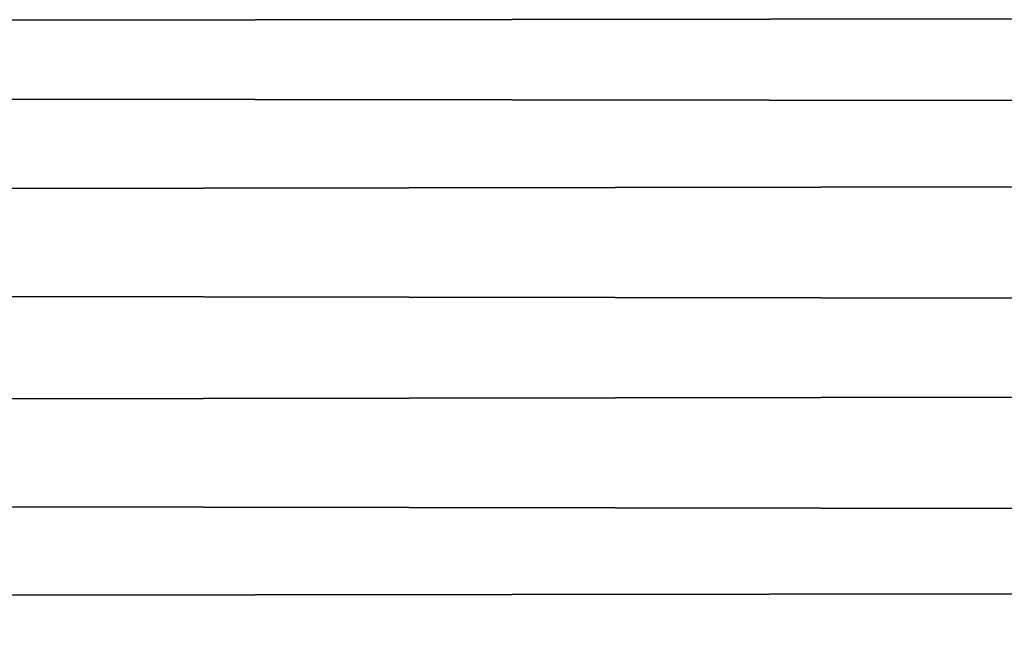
# Model space of a CAD drawing. Header units: millimetres. Extents: x -184 to 165, y -135 to 242.
# Tile 212 of 256: x -66.231 to -65.198, y -106.983 to -106.319. Entities that reach past the tile are written whole.
import ezdxf

# ---------------------------------------------------------------- set-up
doc = ezdxf.new("R2010")
doc.units = ezdxf.units.MM
doc.header["$LTSCALE"] = 41.718519
doc.layers.add('384', color=7, linetype='CONTINUOUS')
doc.layers.add('386', color=7, linetype='CONTINUOUS')

msp = doc.modelspace()

# ---------------------------------------------------------------- linework, layer by layer
at = {"layer": '384', "linetype": 'Continuous'}
for points in [[(-35.0511, -106.2801, 60), (-162.3052, -106.4424, 60), (-162.6969, -105.9982, 60), (-35.0511, -106.2801, 60)], [(-35.0511, -106.2801, 60), (-35.3918, -106.6633, 60), (-162.3052, -106.4424, 60), (-35.0511, -106.2801, 60)], [(-35.3918, -106.6633, 60), (-161.9107, -106.8834, 60), (-162.3052, -106.4424, 60), (-35.3918, -106.6633, 60)], [(-35.3918, -106.6633, 60), (-35.7348, -107.0446, 60), (-161.9107, -106.8834, 60), (-35.3918, -106.6633, 60)], [(-35.7348, -107.0446, 60), (-161.5136, -107.3213, 60), (-161.9107, -106.8834, 60), (-35.7348, -107.0446, 60)]]:
    msp.add_3dface(points, dxfattribs=at)
at = {"layer": '386', "linetype": 'Continuous'}
for points in [[(-162.4489, -106.2801, 63), (-35.1948, -106.4424, 63), (-34.8031, -105.9982, 63), (-162.4489, -106.2801, 63)], [(-162.4489, -106.2801, 63), (-162.1082, -106.6633, 63), (-35.1948, -106.4424, 63), (-162.4489, -106.2801, 63)], [(-162.1082, -106.6633, 63), (-35.5893, -106.8834, 63), (-35.1948, -106.4424, 63), (-162.1082, -106.6633, 63)], [(-162.1082, -106.6633, 63), (-161.7652, -107.0446, 63), (-35.5893, -106.8834, 63), (-162.1082, -106.6633, 63)], [(-161.7652, -107.0446, 63), (-35.9864, -107.3213, 63), (-35.5893, -106.8834, 63), (-161.7652, -107.0446, 63)]]:
    msp.add_3dface(points, dxfattribs=at)

doc.saveas('drawing.dxf')
